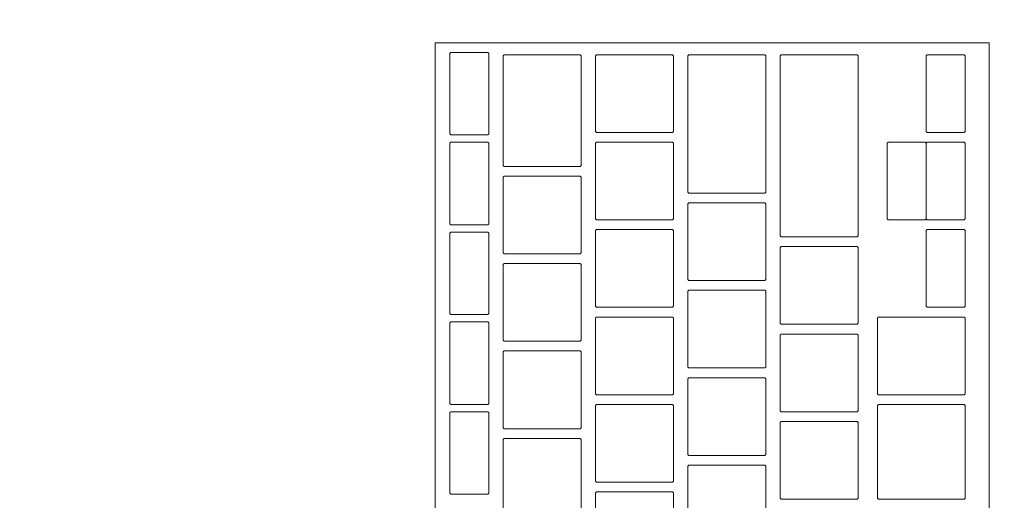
# Model space of a CAD drawing. Header units: metres. Extents: x -4 to 99, y -11 to 17.
# Tile 170 of 256: x 20.6243 to 20.8269, y 1.9758 to 2.0748. Entities that reach past the tile are written whole.
import ezdxf

# ---------------------------------------------------------------- set-up
doc = ezdxf.new("R2010")
doc.units = ezdxf.units.M
doc.header["$MEASUREMENT"] = 0
doc.linetypes.add('Wipeout_Contour', pattern=[1, 0, -1])
doc.layers.add('152 - Bemaßung_ Beschriftung.Ausbau', color=7, linetype='Continuous')
doc.layers.add('701 - Einrichtung.Möbel', color=7, linetype='Continuous')
doc.styles.add('ERSTELLTER_STIL_2', font='txt')
doc.dimstyles.new('ERSTELLTER_STIL__2', dxfattribs={"dimtxt": 0.1, "dimasz": 0.0532, "dimexe": 0.18, "dimexo": 0.0625, "dimgap": 0, "dimtad": 1, "dimtih": 1, "dimtoh": 1, "dimzin": 0, "dimdsep": 46, "dimtxsty": 'ERSTELLTER_STIL_2', "dimblk": 'ARROWHEAD_2', "dimblk1": 'ARROWHEAD_2', "dimblk2": 'ARROWHEAD_2', "dimcen": 0.09, "dimse1": 1, "dimse2": 1, "dimclrd": 7, "dimclre": 7, "dimclrt": 7, "dimazin": 0, "dimtfac": 1, "dimtdec": 4, "dimtmove": 0, "dimatfit": 3, "dimfxl": 1, "dimtolj": 1, "dimtzin": 0, "dimarcsym": 0})

# ---------------------------------------------------------------- blocks, each defined once
blk = doc.blocks.new('*D431')
at = {"layer": '152 - Bemaßung_ Beschriftung.Ausbau', "color": 7, "linetype": 'Continuous', "lineweight": 5}
for p, q in [((18.59, -4.6125), (18.59, -4.5075)), ((22.06, -4.6125), (22.06, -4.5075)), ((18.61021, -4.525), (18.56979, -4.595)), ((22.08021, -4.525), (22.03979, -4.595)), ((18.47, -4.56), (18.59, -4.56)), ((18.59, -4.56), (22.06, -4.56))]:
    blk.add_line(p, q, dxfattribs=at)
at = {"layer": '152 - Bemaßung_ Beschriftung.Ausbau', "color": 7, "lineweight": 5, "char_height": 0.1, "attachment_point": 7, "style": 'ERSTELLTER_STIL_2'}
for s, insert in [('\\A1;{\\pql;\\fArial|b0|i0|c0|p38;3,47}', (20.11608, -4.54)), ('\\A1;{\\pql;\\fArial|b0|i0|c0|p38;13}', (21.888, -4.54))]:
    blk.add_mtext(s, dxfattribs=dict(at, insert=insert))
blk = doc.blocks.new('ARROWHEAD_2')
at = {"color": 0, "linetype": 'Continuous', "lineweight": 0}
for p, q in [((-0.3781, -0.655), (0.3781, 0.655)), ((0, 0), (-1, 0))]:
    blk.add_line(p, q, dxfattribs=at)

msp = doc.modelspace()

# ---------------------------------------------------------------- wipeouts: each hides what was drawn before it
at = {"color": 254, "linetype": 'Wipeout_Contour', "lineweight": 0, "ltscale": 83.262806}
msp.add_wipeout([(20.31003, 1.1), (21.11003, 1.1), (21.11003, 2.7), (20.31003, 2.7)], dxfattribs=at).dxf.layer = '701 - Einrichtung.Möbel'

# ---------------------------------------------------------------- next in the draw order: wipeouts: each hides what was drawn before it
at = {"color": 254, "linetype": 'Wipeout_Contour', "lineweight": 0, "ltscale": 83.452604}
msp.add_wipeout([(20.82383, 1.80804), (20.82383, 2.07004), (20.70983, 2.07004), (20.70983, 1.80804)], dxfattribs=at).dxf.layer = '701 - Einrichtung.Möbel'

# ---------------------------------------------------------------- next in the draw order: linework, layer by layer
at = {"layer": '701 - Einrichtung.Möbel', "color": 7, "linetype": 'Continuous', "lineweight": 5, "flags": 128}
msp.add_lwpolyline([(20.82383, 1.80804), (20.82383, 2.07004), (20.70983, 2.07004), (20.70983, 1.80804)], close=True, dxfattribs=at)

# ---------------------------------------------------------------- next in the draw order: wipeouts: each hides what was drawn before it
at = {"color": 254, "linetype": 'Wipeout_Contour', "lineweight": 0, "ltscale": 186.92491}
msp.add_wipeout([(20.72083, 2.05954), (20.72083, 2.06784), (20.72063, 2.06804), (20.71303, 2.06804), (20.71283, 2.06784), (20.71283, 2.05124), (20.71303, 2.05104), (20.72063, 2.05104), (20.72083, 2.05124)], dxfattribs=at).dxf.layer = '701 - Einrichtung.Möbel'
at = {"color": 254, "linetype": 'Wipeout_Contour', "lineweight": 0, "ltscale": 187.060668}
msp.add_wipeout([(20.73983, 2.05604), (20.73983, 2.06734), (20.73963, 2.06754), (20.72403, 2.06754), (20.72383, 2.06734), (20.72383, 2.04474), (20.72403, 2.04454), (20.73963, 2.04454), (20.73983, 2.04474)], dxfattribs=at).dxf.layer = '701 - Einrichtung.Möbel'
at = {"color": 254, "linetype": 'Wipeout_Contour', "lineweight": 0, "ltscale": 187.233151}
msp.add_wipeout([(20.75883, 2.05954), (20.75883, 2.06734), (20.75863, 2.06754), (20.74303, 2.06754), (20.74283, 2.06734), (20.74283, 2.05174), (20.74303, 2.05154), (20.75863, 2.05154), (20.75883, 2.05174)], dxfattribs=at).dxf.layer = '701 - Einrichtung.Möbel'
at = {"color": 254, "linetype": 'Wipeout_Contour', "lineweight": 0, "ltscale": 187.398935}
msp.add_wipeout([(20.77783, 2.05329), (20.77783, 2.06734), (20.77763, 2.06754), (20.76203, 2.06754), (20.76183, 2.06734), (20.76183, 2.03924), (20.76203, 2.03904), (20.77763, 2.03904), (20.77783, 2.03924)], dxfattribs=at).dxf.layer = '701 - Einrichtung.Möbel'
at = {"color": 254, "linetype": 'Wipeout_Contour', "lineweight": 0, "ltscale": 187.565752}
msp.add_wipeout([(20.79683, 2.04879), (20.79683, 2.06734), (20.79663, 2.06754), (20.78103, 2.06754), (20.78083, 2.06734), (20.78083, 2.03024), (20.78103, 2.03004), (20.79663, 2.03004), (20.79683, 2.03024)], dxfattribs=at).dxf.layer = '701 - Einrichtung.Möbel'
at = {"color": 254, "linetype": 'Wipeout_Contour', "lineweight": 0, "ltscale": 187.802233}
msp.add_wipeout([(20.81883, 2.05954), (20.81883, 2.06734), (20.81863, 2.06754), (20.81103, 2.06754), (20.81083, 2.06734), (20.81083, 2.05174), (20.81103, 2.05154), (20.81863, 2.05154), (20.81883, 2.05174)], dxfattribs=at).dxf.layer = '701 - Einrichtung.Möbel'
at = {"color": 254, "linetype": 'Wipeout_Contour', "lineweight": 0, "ltscale": 186.908473}
msp.add_wipeout([(20.72083, 2.04104), (20.72083, 2.04934), (20.72063, 2.04954), (20.71303, 2.04954), (20.71283, 2.04934), (20.71283, 2.03274), (20.71303, 2.03254), (20.72063, 2.03254), (20.72083, 2.03274)], dxfattribs=at).dxf.layer = '701 - Einrichtung.Möbel'
at = {"color": 254, "linetype": 'Wipeout_Contour', "lineweight": 0, "ltscale": 187.217183}
msp.add_wipeout([(20.75883, 2.04154), (20.75883, 2.04934), (20.75863, 2.04954), (20.74303, 2.04954), (20.74283, 2.04934), (20.74283, 2.03374), (20.74303, 2.03354), (20.75863, 2.03354), (20.75883, 2.03374)], dxfattribs=at).dxf.layer = '701 - Einrichtung.Möbel'
at = {"color": 254, "linetype": 'Wipeout_Contour', "lineweight": 0, "ltscale": 187.786314}
msp.add_wipeout([(20.81883, 2.04154), (20.81883, 2.04934), (20.81863, 2.04954), (20.81103, 2.04954), (20.81083, 2.04934), (20.81083, 2.03374), (20.81103, 2.03354), (20.81863, 2.03354), (20.81883, 2.03374)], dxfattribs=at).dxf.layer = '701 - Einrichtung.Möbel'
at = {"color": 254, "linetype": 'Wipeout_Contour', "lineweight": 0, "ltscale": 187.040875}
msp.add_wipeout([(20.73983, 2.03454), (20.73983, 2.04234), (20.73963, 2.04254), (20.72403, 2.04254), (20.72383, 2.04234), (20.72383, 2.02674), (20.72403, 2.02654), (20.73963, 2.02654), (20.73983, 2.02674)], dxfattribs=at).dxf.layer = '701 - Einrichtung.Möbel'
at = {"color": 254, "linetype": 'Wipeout_Contour', "lineweight": 0, "ltscale": 187.376318}
msp.add_wipeout([(20.77783, 2.02904), (20.77783, 2.03684), (20.77763, 2.03704), (20.76203, 2.03704), (20.76183, 2.03684), (20.76183, 2.02124), (20.76203, 2.02104), (20.77763, 2.02104), (20.77783, 2.02124)], dxfattribs=at).dxf.layer = '701 - Einrichtung.Möbel'
at = {"color": 254, "linetype": 'Wipeout_Contour', "lineweight": 0, "ltscale": 186.892184}
msp.add_wipeout([(20.72083, 2.02254), (20.72083, 2.03084), (20.72063, 2.03104), (20.71303, 2.03104), (20.71283, 2.03084), (20.71283, 2.01424), (20.71303, 2.01404), (20.72063, 2.01404), (20.72083, 2.01424)], dxfattribs=at).dxf.layer = '701 - Einrichtung.Möbel'
at = {"color": 254, "linetype": 'Wipeout_Contour', "lineweight": 0, "ltscale": 187.201354}
msp.add_wipeout([(20.75883, 2.02354), (20.75883, 2.03134), (20.75863, 2.03154), (20.74303, 2.03154), (20.74283, 2.03134), (20.74283, 2.01574), (20.74303, 2.01554), (20.75863, 2.01554), (20.75883, 2.01574)], dxfattribs=at).dxf.layer = '701 - Einrichtung.Möbel'
at = {"color": 254, "linetype": 'Wipeout_Contour', "lineweight": 0, "ltscale": 187.770533}
msp.add_wipeout([(20.81883, 2.02354), (20.81883, 2.03134), (20.81863, 2.03154), (20.81103, 2.03154), (20.81083, 2.03134), (20.81083, 2.01574), (20.81103, 2.01554), (20.81863, 2.01554), (20.81883, 2.01574)], dxfattribs=at).dxf.layer = '701 - Einrichtung.Möbel'
at = {"color": 254, "linetype": 'Wipeout_Contour', "lineweight": 0, "ltscale": 187.538592}
msp.add_wipeout([(20.79683, 2.02004), (20.79683, 2.02784), (20.79663, 2.02804), (20.78103, 2.02804), (20.78083, 2.02784), (20.78083, 2.01224), (20.78103, 2.01204), (20.79663, 2.01204), (20.79683, 2.01224)], dxfattribs=at).dxf.layer = '701 - Einrichtung.Möbel'
at = {"color": 254, "linetype": 'Wipeout_Contour', "lineweight": 0, "ltscale": 187.025086}
msp.add_wipeout([(20.73983, 2.01654), (20.73983, 2.02434), (20.73963, 2.02454), (20.72403, 2.02454), (20.72383, 2.02434), (20.72383, 2.00874), (20.72403, 2.00854), (20.73963, 2.00854), (20.73983, 2.00874)], dxfattribs=at).dxf.layer = '701 - Einrichtung.Möbel'
at = {"color": 254, "linetype": 'Wipeout_Contour', "lineweight": 0, "ltscale": 187.3606}
msp.add_wipeout([(20.77783, 2.01104), (20.77783, 2.01884), (20.77763, 2.01904), (20.76203, 2.01904), (20.76183, 2.01884), (20.76183, 2.00324), (20.76203, 2.00304), (20.77763, 2.00304), (20.77783, 2.00324)], dxfattribs=at).dxf.layer = '701 - Einrichtung.Möbel'
at = {"color": 254, "linetype": 'Wipeout_Contour', "lineweight": 0, "ltscale": 186.876041}
msp.add_wipeout([(20.72083, 2.00404), (20.72083, 2.01234), (20.72063, 2.01254), (20.71303, 2.01254), (20.71283, 2.01234), (20.71283, 1.99574), (20.71303, 1.99554), (20.72063, 1.99554), (20.72083, 1.99574)], dxfattribs=at).dxf.layer = '701 - Einrichtung.Möbel'
at = {"color": 254, "linetype": 'Wipeout_Contour', "lineweight": 0, "ltscale": 187.185664}
msp.add_wipeout([(20.75883, 2.00554), (20.75883, 2.01334), (20.75863, 2.01354), (20.74303, 2.01354), (20.74283, 2.01334), (20.74283, 1.99774), (20.74303, 1.99754), (20.75863, 1.99754), (20.75883, 1.99774)], dxfattribs=at).dxf.layer = '701 - Einrichtung.Möbel'
at = {"color": 254, "linetype": 'Wipeout_Contour', "lineweight": 0, "ltscale": 187.715048}
msp.add_wipeout([(20.81883, 2.00554), (20.81883, 2.01334), (20.81863, 2.01354), (20.80103, 2.01354), (20.80083, 2.01334), (20.80083, 1.99774), (20.80103, 1.99754), (20.81863, 1.99754), (20.81883, 1.99774)], dxfattribs=at).dxf.layer = '701 - Einrichtung.Möbel'
at = {"color": 254, "linetype": 'Wipeout_Contour', "lineweight": 0, "ltscale": 187.522957}
msp.add_wipeout([(20.79683, 2.00204), (20.79683, 2.00984), (20.79663, 2.01004), (20.78103, 2.01004), (20.78083, 2.00984), (20.78083, 1.99424), (20.78103, 1.99404), (20.79663, 1.99404), (20.79683, 1.99424)], dxfattribs=at).dxf.layer = '701 - Einrichtung.Möbel'
at = {"color": 254, "linetype": 'Wipeout_Contour', "lineweight": 0, "ltscale": 187.009436}
msp.add_wipeout([(20.73983, 1.99854), (20.73983, 2.00634), (20.73963, 2.00654), (20.72403, 2.00654), (20.72383, 2.00634), (20.72383, 1.99074), (20.72403, 1.99054), (20.73963, 1.99054), (20.73983, 1.99074)], dxfattribs=at).dxf.layer = '701 - Einrichtung.Möbel'
at = {"color": 254, "linetype": 'Wipeout_Contour', "lineweight": 0, "ltscale": 187.34502}
msp.add_wipeout([(20.77783, 1.99304), (20.77783, 2.00084), (20.77763, 2.00104), (20.76203, 2.00104), (20.76183, 2.00084), (20.76183, 1.98524), (20.76203, 1.98504), (20.77763, 1.98504), (20.77783, 1.98524)], dxfattribs=at).dxf.layer = '701 - Einrichtung.Möbel'
at = {"color": 254, "linetype": 'Wipeout_Contour', "lineweight": 0, "ltscale": 186.860045}
msp.add_wipeout([(20.72083, 1.98554), (20.72083, 1.99384), (20.72063, 1.99404), (20.71303, 1.99404), (20.71283, 1.99384), (20.71283, 1.97724), (20.71303, 1.97704), (20.72063, 1.97704), (20.72083, 1.97724)], dxfattribs=at).dxf.layer = '701 - Einrichtung.Möbel'
at = {"color": 254, "linetype": 'Wipeout_Contour', "lineweight": 0, "ltscale": 187.170113}
msp.add_wipeout([(20.75883, 1.98754), (20.75883, 1.99534), (20.75863, 1.99554), (20.74303, 1.99554), (20.74283, 1.99534), (20.74283, 1.97974), (20.74303, 1.97954), (20.75863, 1.97954), (20.75883, 1.97974)], dxfattribs=at).dxf.layer = '701 - Einrichtung.Möbel'
at = {"color": 254, "linetype": 'Wipeout_Contour', "lineweight": 0, "ltscale": 187.698447}
msp.add_wipeout([(20.81883, 1.98579), (20.81883, 1.99534), (20.81863, 1.99554), (20.80103, 1.99554), (20.80083, 1.99534), (20.80083, 1.97624), (20.80103, 1.97604), (20.81863, 1.97604), (20.81883, 1.97624)], dxfattribs=at).dxf.layer = '701 - Einrichtung.Möbel'
at = {"color": 254, "linetype": 'Wipeout_Contour', "lineweight": 0, "ltscale": 187.507461}
msp.add_wipeout([(20.79683, 1.98404), (20.79683, 1.99184), (20.79663, 1.99204), (20.78103, 1.99204), (20.78083, 1.99184), (20.78083, 1.97624), (20.78103, 1.97604), (20.79663, 1.97604), (20.79683, 1.97624)], dxfattribs=at).dxf.layer = '701 - Einrichtung.Möbel'
at = {"color": 254, "linetype": 'Wipeout_Contour', "lineweight": 0, "ltscale": 186.993925}
msp.add_wipeout([(20.73983, 1.98054), (20.73983, 1.98834), (20.73963, 1.98854), (20.72403, 1.98854), (20.72383, 1.98834), (20.72383, 1.97274), (20.72403, 1.97254), (20.73963, 1.97254), (20.73983, 1.97274)], dxfattribs=at).dxf.layer = '701 - Einrichtung.Möbel'
at = {"color": 254, "linetype": 'Wipeout_Contour', "lineweight": 0, "ltscale": 187.32958}
msp.add_wipeout([(20.77783, 1.97504), (20.77783, 1.98284), (20.77763, 1.98304), (20.76203, 1.98304), (20.76183, 1.98284), (20.76183, 1.96724), (20.76203, 1.96704), (20.77763, 1.96704), (20.77783, 1.96724)], dxfattribs=at).dxf.layer = '701 - Einrichtung.Möbel'
at = {"color": 254, "linetype": 'Wipeout_Contour', "lineweight": 0, "ltscale": 187.154701}
msp.add_wipeout([(20.75883, 1.96954), (20.75883, 1.97734), (20.75863, 1.97754), (20.74303, 1.97754), (20.74283, 1.97734), (20.74283, 1.96174), (20.74303, 1.96154), (20.75863, 1.96154), (20.75883, 1.96174)], dxfattribs=at).dxf.layer = '701 - Einrichtung.Möbel'

# ---------------------------------------------------------------- next in the draw order: linework, layer by layer
at = {"layer": '701 - Einrichtung.Möbel', "color": 7, "linetype": 'Continuous', "lineweight": 5, "flags": 128}
for points in [[(20.72083, 2.05954), (20.72083, 2.06784), (20.72063, 2.06804), (20.71303, 2.06804), (20.71283, 2.06784), (20.71283, 2.05124), (20.71303, 2.05104), (20.72063, 2.05104), (20.72083, 2.05124)], [(20.73983, 2.05604), (20.73983, 2.06734), (20.73963, 2.06754), (20.72403, 2.06754), (20.72383, 2.06734), (20.72383, 2.04474), (20.72403, 2.04454), (20.73963, 2.04454), (20.73983, 2.04474)], [(20.75883, 2.05954), (20.75883, 2.06734), (20.75863, 2.06754), (20.74303, 2.06754), (20.74283, 2.06734), (20.74283, 2.05174), (20.74303, 2.05154), (20.75863, 2.05154), (20.75883, 2.05174)], [(20.77783, 2.05329), (20.77783, 2.06734), (20.77763, 2.06754), (20.76203, 2.06754), (20.76183, 2.06734), (20.76183, 2.03924), (20.76203, 2.03904), (20.77763, 2.03904), (20.77783, 2.03924)], [(20.79683, 2.04879), (20.79683, 2.06734), (20.79663, 2.06754), (20.78103, 2.06754), (20.78083, 2.06734), (20.78083, 2.03024), (20.78103, 2.03004), (20.79663, 2.03004), (20.79683, 2.03024)], [(20.81883, 2.05954), (20.81883, 2.06734), (20.81863, 2.06754), (20.81103, 2.06754), (20.81083, 2.06734), (20.81083, 2.05174), (20.81103, 2.05154), (20.81863, 2.05154), (20.81883, 2.05174)], [(20.72083, 2.04104), (20.72083, 2.04934), (20.72063, 2.04954), (20.71303, 2.04954), (20.71283, 2.04934), (20.71283, 2.03274), (20.71303, 2.03254), (20.72063, 2.03254), (20.72083, 2.03274)], [(20.75883, 2.04154), (20.75883, 2.04934), (20.75863, 2.04954), (20.74303, 2.04954), (20.74283, 2.04934), (20.74283, 2.03374), (20.74303, 2.03354), (20.75863, 2.03354), (20.75883, 2.03374)], [(20.81883, 2.04154), (20.81883, 2.04934), (20.81863, 2.04954), (20.81103, 2.04954), (20.81083, 2.04934), (20.81083, 2.03374), (20.81103, 2.03354), (20.81863, 2.03354), (20.81883, 2.03374)], [(20.73983, 2.03454), (20.73983, 2.04234), (20.73963, 2.04254), (20.72403, 2.04254), (20.72383, 2.04234), (20.72383, 2.02674), (20.72403, 2.02654), (20.73963, 2.02654), (20.73983, 2.02674)], [(20.77783, 2.02904), (20.77783, 2.03684), (20.77763, 2.03704), (20.76203, 2.03704), (20.76183, 2.03684), (20.76183, 2.02124), (20.76203, 2.02104), (20.77763, 2.02104), (20.77783, 2.02124)], [(20.72083, 2.02254), (20.72083, 2.03084), (20.72063, 2.03104), (20.71303, 2.03104), (20.71283, 2.03084), (20.71283, 2.01424), (20.71303, 2.01404), (20.72063, 2.01404), (20.72083, 2.01424)], [(20.75883, 2.02354), (20.75883, 2.03134), (20.75863, 2.03154), (20.74303, 2.03154), (20.74283, 2.03134), (20.74283, 2.01574), (20.74303, 2.01554), (20.75863, 2.01554), (20.75883, 2.01574)], [(20.81883, 2.02354), (20.81883, 2.03134), (20.81863, 2.03154), (20.81103, 2.03154), (20.81083, 2.03134), (20.81083, 2.01574), (20.81103, 2.01554), (20.81863, 2.01554), (20.81883, 2.01574)], [(20.79683, 2.02004), (20.79683, 2.02784), (20.79663, 2.02804), (20.78103, 2.02804), (20.78083, 2.02784), (20.78083, 2.01224), (20.78103, 2.01204), (20.79663, 2.01204), (20.79683, 2.01224)], [(20.73983, 2.01654), (20.73983, 2.02434), (20.73963, 2.02454), (20.72403, 2.02454), (20.72383, 2.02434), (20.72383, 2.00874), (20.72403, 2.00854), (20.73963, 2.00854), (20.73983, 2.00874)], [(20.77783, 2.01104), (20.77783, 2.01884), (20.77763, 2.01904), (20.76203, 2.01904), (20.76183, 2.01884), (20.76183, 2.00324), (20.76203, 2.00304), (20.77763, 2.00304), (20.77783, 2.00324)], [(20.72083, 2.00404), (20.72083, 2.01234), (20.72063, 2.01254), (20.71303, 2.01254), (20.71283, 2.01234), (20.71283, 1.99574), (20.71303, 1.99554), (20.72063, 1.99554), (20.72083, 1.99574)], [(20.75883, 2.00554), (20.75883, 2.01334), (20.75863, 2.01354), (20.74303, 2.01354), (20.74283, 2.01334), (20.74283, 1.99774), (20.74303, 1.99754), (20.75863, 1.99754), (20.75883, 1.99774)], [(20.81883, 2.00554), (20.81883, 2.01334), (20.81863, 2.01354), (20.80103, 2.01354), (20.80083, 2.01334), (20.80083, 1.99774), (20.80103, 1.99754), (20.81863, 1.99754), (20.81883, 1.99774)], [(20.79683, 2.00204), (20.79683, 2.00984), (20.79663, 2.01004), (20.78103, 2.01004), (20.78083, 2.00984), (20.78083, 1.99424), (20.78103, 1.99404), (20.79663, 1.99404), (20.79683, 1.99424)], [(20.73983, 1.99854), (20.73983, 2.00634), (20.73963, 2.00654), (20.72403, 2.00654), (20.72383, 2.00634), (20.72383, 1.99074), (20.72403, 1.99054), (20.73963, 1.99054), (20.73983, 1.99074)], [(20.77783, 1.99304), (20.77783, 2.00084), (20.77763, 2.00104), (20.76203, 2.00104), (20.76183, 2.00084), (20.76183, 1.98524), (20.76203, 1.98504), (20.77763, 1.98504), (20.77783, 1.98524)], [(20.72083, 1.98554), (20.72083, 1.99384), (20.72063, 1.99404), (20.71303, 1.99404), (20.71283, 1.99384), (20.71283, 1.97724), (20.71303, 1.97704), (20.72063, 1.97704), (20.72083, 1.97724)], [(20.75883, 1.98754), (20.75883, 1.99534), (20.75863, 1.99554), (20.74303, 1.99554), (20.74283, 1.99534), (20.74283, 1.97974), (20.74303, 1.97954), (20.75863, 1.97954), (20.75883, 1.97974)], [(20.81883, 1.98579), (20.81883, 1.99534), (20.81863, 1.99554), (20.80103, 1.99554), (20.80083, 1.99534), (20.80083, 1.97624), (20.80103, 1.97604), (20.81863, 1.97604), (20.81883, 1.97624)], [(20.79683, 1.98404), (20.79683, 1.99184), (20.79663, 1.99204), (20.78103, 1.99204), (20.78083, 1.99184), (20.78083, 1.97624), (20.78103, 1.97604), (20.79663, 1.97604), (20.79683, 1.97624)], [(20.73983, 1.98054), (20.73983, 1.98834), (20.73963, 1.98854), (20.72403, 1.98854), (20.72383, 1.98834), (20.72383, 1.97274), (20.72403, 1.97254), (20.73963, 1.97254), (20.73983, 1.97274)], [(20.77783, 1.97504), (20.77783, 1.98284), (20.77763, 1.98304), (20.76203, 1.98304), (20.76183, 1.98284), (20.76183, 1.96724), (20.76203, 1.96704), (20.77763, 1.96704), (20.77783, 1.96724)], [(20.75883, 1.96954), (20.75883, 1.97734), (20.75863, 1.97754), (20.74303, 1.97754), (20.74283, 1.97734), (20.74283, 1.96174), (20.74303, 1.96154), (20.75863, 1.96154), (20.75883, 1.96174)]]:
    msp.add_lwpolyline(points, close=True, dxfattribs=at)

# ---------------------------------------------------------------- next in the draw order: wipeouts: each hides what was drawn before it
at = {"color": 254, "linetype": 'Wipeout_Contour', "lineweight": 0, "ltscale": 187.714678}
msp.add_wipeout([(20.81083, 2.04154), (20.81083, 2.04934), (20.81063, 2.04954), (20.80303, 2.04954), (20.80283, 2.04934), (20.80283, 2.03374), (20.80303, 2.03354), (20.81063, 2.03354), (20.81083, 2.03374)], dxfattribs=at).dxf.layer = '701 - Einrichtung.Möbel'

# ---------------------------------------------------------------- next in the draw order: linework, layer by layer
at = {"layer": '701 - Einrichtung.Möbel', "color": 7, "linetype": 'Continuous', "lineweight": 5, "flags": 128}
msp.add_lwpolyline([(20.81083, 2.04154), (20.81083, 2.04934), (20.81063, 2.04954), (20.80303, 2.04954), (20.80283, 2.04934), (20.80283, 2.03374), (20.80303, 2.03354), (20.81063, 2.03354), (20.81083, 2.03374)], close=True, dxfattribs=at)

# ---------------------------------------------------------------- next in the draw order: dimensions: what is measured, and where the dimension line sits
at = {"layer": '152 - Bemaßung_ Beschriftung.Ausbau', "color": 7, "linetype": 'Continuous', "lineweight": 5}
dim = msp.add_linear_dim(base=(22.06, -4.56), p1=(18.59, 2.94998), p2=(22.06, 3.25249), dimstyle='ERSTELLTER_STIL__2', dxfattribs=at)
dim.commit()
dim.dimension.update_dxf_attribs({"geometry": '*D431', "text_midpoint": (20.24597, -4.49), "dimtype": 160})

doc.saveas('drawing.dxf')
